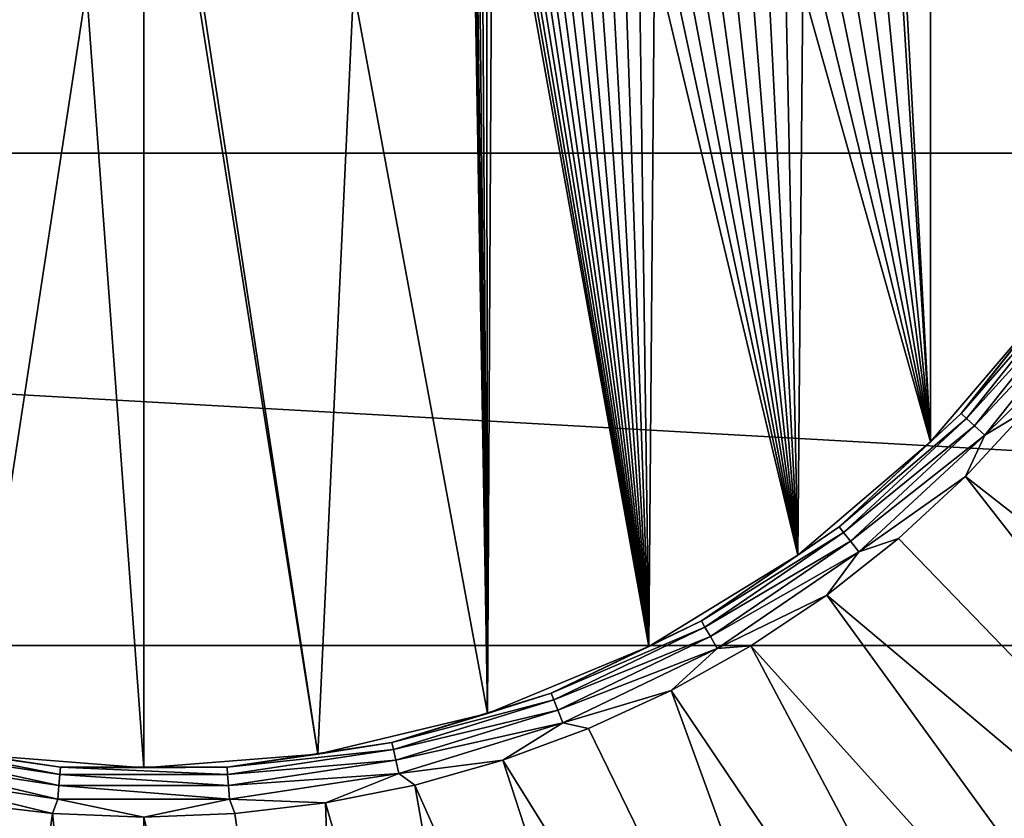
# Model space of a CAD drawing. Header units: metres. Extents: x -101 to 101, y -261 to 23.
# Tile 90 of 256: x -77.06 to -72.63, y -5.23 to -1.64. Entities that reach past the tile are written whole.
import ezdxf

# ---------------------------------------------------------------- set-up
doc = ezdxf.new("R2010")
doc.units = ezdxf.units.M
doc.layers.add('solid_505151_K2442K1000C34', color=7, linetype='CONTINUOUS')

msp = doc.modelspace()

# ---------------------------------------------------------------- linework, layer by layer
at = {"layer": 'solid_505151_K2442K1000C34'}
for points in [[(-73.236, 1.457779, 107.949371), (-72.96447, -3.53553, 107.949371), (-72.96447, 3.53553, 107.949371)], [(-72.96447, 3.53553, 107.949371), (-72.96447, -3.53553, 107.949371), (-72.454933, -2.938941, 107.949371)], [(-72.96447, 3.53553, 107.949371), (-72.454933, -2.938941, 107.949371), (-72.454933, 2.938941, 107.949371)], [(-73.236, 1.457779, 107.949371), (-73.236, 0.767598, 107.949371), (-72.96447, -3.53553, 107.949371)], [(-73.236, -0.767598, 107.949371), (-72.96447, -3.53553, 107.949371), (-73.236, 0.767598, 107.949371)], [(-56.625755, -2.239277, -4), (-96.5, 0, -4), (-56.5, 0, -4)], [(-56.625755, -2.239277, -4), (-96.374245, -2.239277, -4), (-96.5, 0, -4)], [(-76.5, 0, 107.949371), (-76.757141, -1.5, 107.949371), (-76.5, -5, 107.949371)], [(-76.5, 0, 107.949371), (-76.5, -5, 107.949371), (-75.717796, -4.938436, 107.949371)], [(-76.242859, -1.5, 107.949371), (-76.5, 0, 107.949371), (-75.717796, -4.938436, 107.949371)], [(-75.036423, -0.000043, 107.949371), (-75.557144, -1.5, 107.949371), (-74.954872, -4.755267, 107.949371)], [(-75.034286, -0.081352, 107.949371), (-75.036423, -0.000043, 107.949371), (-74.954872, -4.755267, 107.949371)], [(-75.027847, -0.162474, 107.949371), (-75.034286, -0.081352, 107.949371), (-74.954872, -4.755267, 107.949371)], [(-75.017159, -0.243126, 107.949371), (-75.027847, -0.162474, 107.949371), (-74.954872, -4.755267, 107.949371)], [(-75.002266, -0.322887, 107.949371), (-75.017159, -0.243126, 107.949371), (-74.954872, -4.755267, 107.949371)], [(-74.983208, -0.401681, 107.949371), (-75.002266, -0.322887, 107.949371), (-74.954872, -4.755267, 107.949371)], [(-74.960052, -0.479223, 107.949371), (-74.983208, -0.401681, 107.949371), (-74.954872, -4.755267, 107.949371)], [(-74.932869, -0.555378, 107.949371), (-74.960052, -0.479223, 107.949371), (-74.954872, -4.755267, 107.949371)], [(-74.932869, -0.555378, 107.949371), (-74.954872, -4.755267, 107.949371), (-74.230011, -4.455011, 107.949371)], [(-74.901817, -0.629678, 107.949371), (-74.932869, -0.555378, 107.949371), (-74.230011, -4.455011, 107.949371)], [(-74.866943, -0.702111, 107.949371), (-74.901817, -0.629678, 107.949371), (-74.230011, -4.455011, 107.949371)], [(-74.828423, -0.772337, 107.949371), (-74.866943, -0.702111, 107.949371), (-74.230011, -4.455011, 107.949371)], [(-74.786301, -0.840325, 107.949371), (-74.828423, -0.772337, 107.949371), (-74.230011, -4.455011, 107.949371)], [(-73.236, -0.767598, 107.949371), (-73.236, -1.457779, 107.949371), (-72.96447, -3.53553, 107.949371)], [(-74.740845, -0.905676, 107.949371), (-74.786301, -0.840325, 107.949371), (-74.230011, -4.455011, 107.949371)], [(-74.692062, -0.968397, 107.949371), (-74.740845, -0.905676, 107.949371), (-74.230011, -4.455011, 107.949371)], [(-74.640297, -1.028139, 107.949371), (-74.692062, -0.968397, 107.949371), (-74.230011, -4.455011, 107.949371)], [(-74.585518, -1.084917, 107.949371), (-74.640297, -1.028139, 107.949371), (-74.230011, -4.455011, 107.949371)], [(-74.528061, -1.13846, 107.949371), (-74.585518, -1.084917, 107.949371), (-74.230011, -4.455011, 107.949371)], [(-74.467911, -1.188778, 107.949371), (-74.528061, -1.13846, 107.949371), (-74.230011, -4.455011, 107.949371)], [(-74.405502, -1.235569, 107.949371), (-74.467911, -1.188778, 107.949371), (-74.230011, -4.455011, 107.949371)], [(-74.34082, -1.278842, 107.949371), (-74.405502, -1.235569, 107.949371), (-74.230011, -4.455011, 107.949371)], [(-74.274185, -1.318443, 107.949371), (-74.34082, -1.278842, 107.949371), (-74.230011, -4.455011, 107.949371)], [(-74.205559, -1.354382, 107.949371), (-74.274185, -1.318443, 107.949371), (-74.230011, -4.455011, 107.949371)], [(-74.205559, -1.354382, 107.949371), (-74.230011, -4.455011, 107.949371), (-73.561058, -4.045068, 107.949371)], [(-74.135429, -1.386453, 107.949371), (-74.205559, -1.354382, 107.949371), (-73.561058, -4.045068, 107.949371)], [(-74.063828, -1.414638, 107.949371), (-74.135429, -1.386453, 107.949371), (-73.561058, -4.045068, 107.949371)], [(-73.99102, -1.438871, 107.949371), (-74.063828, -1.414638, 107.949371), (-73.561058, -4.045068, 107.949371)], [(-73.917, -1.459151, 107.949371), (-73.99102, -1.438871, 107.949371), (-73.561058, -4.045068, 107.949371)], [(-73.842216, -1.475379, 107.949371), (-73.917, -1.459151, 107.949371), (-73.561058, -4.045068, 107.949371)], [(-73.236, -1.457779, 107.949371), (-73.310852, -1.474319, 107.949371), (-72.96447, -3.53553, 107.949371)], [(-76.757141, -1.5, 107.949371), (-77.442856, -1.5, 107.949371), (-77.282204, -4.938436, 107.949371)], [(-76.757141, -1.5, 107.949371), (-77.282204, -4.938436, 107.949371), (-76.5, -5, 107.949371)], [(-75.557144, -1.5, 107.949371), (-76.242859, -1.5, 107.949371), (-75.717796, -4.938436, 107.949371)], [(-75.557144, -1.5, 107.949371), (-75.717796, -4.938436, 107.949371), (-74.954872, -4.755267, 107.949371)], [(-73.766762, -1.487532, 107.949371), (-73.842216, -1.475379, 107.949371), (-73.561058, -4.045068, 107.949371)], [(-73.69088, -1.495594, 107.949371), (-73.766762, -1.487532, 107.949371), (-73.561058, -4.045068, 107.949371)], [(-73.614586, -1.499554, 107.949371), (-73.69088, -1.495594, 107.949371), (-73.561058, -4.045068, 107.949371)], [(-73.538261, -1.499406, 107.949371), (-73.614586, -1.499554, 107.949371), (-73.561058, -4.045068, 107.949371)], [(-73.538261, -1.499406, 107.949371), (-73.561058, -4.045068, 107.949371), (-72.96447, -3.53553, 107.949371)], [(-73.462051, -1.495136, 107.949371), (-73.538261, -1.499406, 107.949371), (-72.96447, -3.53553, 107.949371)], [(-73.386177, -1.486769, 107.949371), (-73.462051, -1.495136, 107.949371), (-72.96447, -3.53553, 107.949371)], [(-73.310852, -1.474319, 107.949371), (-73.386177, -1.486769, 107.949371), (-72.96447, -3.53553, 107.949371)], [(-57.001465, -4.450506, -4), (-95.998535, -4.450506, -4), (-96.374245, -2.239277, -4)], [(-56.625755, -2.239277, -4), (-57.001465, -4.450506, -4), (-96.374245, -2.239277, -4)], [(-72.359673, -2.822829, 108.093346), (-72.45491, -2.93892, 108.027771), (-72.826637, -3.408385, 108.093346)], [(-72.359673, -2.822829, 108.093346), (-72.826637, -3.408385, 108.093346), (-72.333138, -2.84092, 108.151886)], [(-72.826637, -3.408385, 108.093346), (-72.803093, -3.430228, 108.151886), (-72.333138, -2.84092, 108.151886)], [(-72.333138, -2.84092, 108.151886), (-72.803093, -3.430228, 108.151886), (-72.29216, -2.868858, 108.196594)], [(-72.803093, -3.430228, 108.151886), (-72.766739, -3.463961, 108.196594), (-72.29216, -2.868858, 108.196594)], [(-72.29216, -2.868858, 108.196594), (-72.766739, -3.463961, 108.196594), (-72.24131, -2.903527, 108.222481)], [(-72.766739, -3.463961, 108.196594), (-72.721619, -3.505823, 108.222481), (-72.24131, -2.903527, 108.222481)], [(-72.24131, -2.903527, 108.222481), (-72.721619, -3.505823, 108.222481), (-72.276199, -3.06873, 108.226677)], [(-72.45491, -2.93892, 108.027771), (-72.454933, -2.938941, 107.949371), (-72.96447, -3.53553, 107.949371)], [(-72.964455, -3.535525, 108.027771), (-72.45491, -2.93892, 108.027771), (-72.96447, -3.53553, 107.949371)], [(-72.826637, -3.408385, 108.093346), (-72.45491, -2.93892, 108.027771), (-72.964455, -3.535525, 108.027771)], [(-72.721619, -3.505823, 108.222481), (-72.529984, -3.390663, 108.226677), (-72.276199, -3.06873, 108.226677)], [(-72.529984, -3.390663, 108.226677), (-72.80825, -3.691692, 108.226677), (-69.732368, -6.093606, 107.663673)], [(-72.721619, -3.505823, 108.222481), (-72.80825, -3.691692, 108.226677), (-72.529984, -3.390663, 108.226677)], [(-72.826637, -3.408385, 108.093346), (-72.964455, -3.535525, 108.027771), (-73.375656, -3.917802, 108.093346)], [(-72.826637, -3.408385, 108.093346), (-73.375656, -3.917802, 108.093346), (-72.803093, -3.430228, 108.151886)], [(-73.375656, -3.917802, 108.093346), (-73.355637, -3.942911, 108.151886), (-72.803093, -3.430228, 108.151886)], [(-72.803093, -3.430228, 108.151886), (-73.355637, -3.942911, 108.151886), (-72.766739, -3.463961, 108.196594)], [(-73.355637, -3.942911, 108.151886), (-73.324715, -3.981685, 108.196594), (-72.766739, -3.463961, 108.196594)], [(-72.766739, -3.463961, 108.196594), (-73.324715, -3.981685, 108.196594), (-72.721619, -3.505823, 108.222481)], [(-73.561066, -4.045077, 108.027771), (-72.964455, -3.535525, 108.027771), (-73.561058, -4.045068, 107.949371)], [(-73.375656, -3.917802, 108.093346), (-72.964455, -3.535525, 108.027771), (-73.561066, -4.045077, 108.027771)], [(-72.964455, -3.535525, 108.027771), (-72.96447, -3.53553, 107.949371), (-73.561058, -4.045068, 107.949371)], [(-73.324715, -3.981685, 108.196594), (-73.286339, -4.029804, 108.222481), (-72.721619, -3.505823, 108.222481)], [(-72.721619, -3.505823, 108.222481), (-73.286339, -4.029804, 108.222481), (-72.80825, -3.691692, 108.226677)], [(-73.286339, -4.029804, 108.222481), (-73.109276, -3.969963, 108.226677), (-72.80825, -3.691692, 108.226677)], [(-72.80825, -3.691692, 108.226677), (-73.109276, -3.969963, 108.226677), (-70.406395, -6.767634, 107.663673)], [(-72.80825, -3.691692, 108.226677), (-70.406395, -6.767634, 107.663673), (-69.732368, -6.093606, 107.663673)], [(-73.375656, -3.917802, 108.093346), (-73.561066, -4.045077, 108.027771), (-73.994469, -4.339703, 108.093346)], [(-73.375656, -3.917802, 108.093346), (-73.994469, -4.339703, 108.093346), (-73.355637, -3.942911, 108.151886)], [(-73.994469, -4.339703, 108.093346), (-73.978416, -4.367516, 108.151886), (-73.355637, -3.942911, 108.151886)], [(-73.355637, -3.942911, 108.151886), (-73.978416, -4.367516, 108.151886), (-73.324715, -3.981685, 108.196594)], [(-73.109276, -3.969963, 108.226677), (-73.431206, -4.22376, 108.226677), (-70.406395, -6.767634, 107.663673)], [(-73.286339, -4.029804, 108.222481), (-73.431206, -4.22376, 108.226677), (-73.109276, -3.969963, 108.226677)], [(-73.978416, -4.367516, 108.151886), (-73.953613, -4.410465, 108.196594), (-73.324715, -3.981685, 108.196594)], [(-73.324715, -3.981685, 108.196594), (-73.953613, -4.410465, 108.196594), (-73.286339, -4.029804, 108.222481)], [(-74.230034, -4.455026, 108.027771), (-73.561066, -4.045077, 108.027771), (-74.230011, -4.455011, 107.949371)], [(-73.994469, -4.339703, 108.093346), (-73.561066, -4.045077, 108.027771), (-74.230034, -4.455026, 108.027771)], [(-73.561066, -4.045077, 108.027771), (-73.561058, -4.045068, 107.949371), (-74.230011, -4.455011, 107.949371)], [(-73.953613, -4.410465, 108.196594), (-73.922844, -4.463766, 108.222481), (-73.286339, -4.029804, 108.222481)], [(-73.286339, -4.029804, 108.222481), (-73.922844, -4.463766, 108.222481), (-73.431206, -4.22376, 108.226677)], [(-73.922844, -4.463766, 108.222481), (-73.772064, -4.451516, 108.226677), (-73.431206, -4.22376, 108.226677)], [(-73.431206, -4.22376, 108.226677), (-73.772064, -4.451516, 108.226677), (-71.147186, -7.367516, 107.663673)], [(-73.431206, -4.22376, 108.226677), (-71.147186, -7.367516, 107.663673), (-70.406395, -6.767634, 107.663673)], [(-73.994469, -4.339703, 108.093346), (-74.230034, -4.455026, 108.027771), (-74.669258, -4.664661, 108.093346)], [(-73.994469, -4.339703, 108.093346), (-74.669258, -4.664661, 108.093346), (-73.978416, -4.367516, 108.151886)], [(-74.669258, -4.664661, 108.093346), (-74.657524, -4.694557, 108.151886), (-73.978416, -4.367516, 108.151886)], [(-73.978416, -4.367516, 108.151886), (-74.657524, -4.694557, 108.151886), (-73.953613, -4.410465, 108.196594)], [(-74.657524, -4.694557, 108.151886), (-74.639404, -4.740723, 108.196594), (-73.953613, -4.410465, 108.196594)], [(-73.953613, -4.410465, 108.196594), (-74.639404, -4.740723, 108.196594), (-73.922844, -4.463766, 108.222481)], [(-57.622368, -6.605668, -4), (-95.377632, -6.605668, -4), (-95.998535, -4.450506, -4)], [(-57.001465, -4.450506, -4), (-57.622368, -6.605668, -4), (-95.998535, -4.450506, -4)], [(-74.954895, -4.755277, 108.027771), (-74.230034, -4.455026, 108.027771), (-74.954872, -4.755267, 107.949371)], [(-74.669258, -4.664661, 108.093346), (-74.230034, -4.455026, 108.027771), (-74.954895, -4.755277, 108.027771)], [(-74.230034, -4.455026, 108.027771), (-74.230011, -4.455011, 107.949371), (-74.954872, -4.755267, 107.949371)], [(-74.639404, -4.740723, 108.196594), (-74.61692, -4.798014, 108.222481), (-73.922844, -4.463766, 108.222481)], [(-73.922844, -4.463766, 108.222481), (-74.61692, -4.798014, 108.222481), (-74.129738, -4.651825, 108.226677)], [(-73.772064, -4.451516, 108.226677), (-74.129738, -4.651825, 108.226677), (-71.946625, -7.886677, 107.663673)], [(-73.922844, -4.463766, 108.222481), (-74.129738, -4.651825, 108.226677), (-73.772064, -4.451516, 108.226677)], [(-73.772064, -4.451516, 108.226677), (-71.946625, -7.886677, 107.663673), (-71.147186, -7.367516, 107.663673)], [(-74.669258, -4.664661, 108.093346), (-74.954895, -4.755277, 108.027771), (-75.384933, -4.885419, 108.093346)], [(-74.669258, -4.664661, 108.093346), (-75.384933, -4.885419, 108.093346), (-74.657524, -4.694557, 108.151886)], [(-74.61692, -4.798014, 108.222481), (-74.502022, -4.823453, 108.226677), (-74.129738, -4.651825, 108.226677)], [(-74.129738, -4.651825, 108.226677), (-74.502022, -4.823453, 108.226677), (-72.795952, -8.31943, 107.663673)], [(-74.129738, -4.651825, 108.226677), (-72.795952, -8.31943, 107.663673), (-71.946625, -7.886677, 107.663673)], [(-75.384933, -4.885419, 108.093346), (-75.377785, -4.91673, 108.151886), (-74.657524, -4.694557, 108.151886)], [(-74.657524, -4.694557, 108.151886), (-75.377785, -4.91673, 108.151886), (-74.639404, -4.740723, 108.196594)], [(-75.717812, -4.938439, 108.027771), (-74.954872, -4.755267, 107.949371), (-75.717796, -4.938436, 107.949371)], [(-75.717812, -4.938439, 108.027771), (-74.954895, -4.755277, 108.027771), (-74.954872, -4.755267, 107.949371)], [(-75.384933, -4.885419, 108.093346), (-74.954895, -4.755277, 108.027771), (-75.717812, -4.938439, 108.027771)], [(-75.377785, -4.91673, 108.151886), (-75.366753, -4.96508, 108.196594), (-74.639404, -4.740723, 108.196594)], [(-74.639404, -4.740723, 108.196594), (-75.366753, -4.96508, 108.196594), (-74.61692, -4.798014, 108.222481)], [(-75.366753, -4.96508, 108.196594), (-75.353058, -5.025083, 108.222481), (-74.61692, -4.798014, 108.222481)], [(-74.61692, -4.798014, 108.222481), (-75.353058, -5.025083, 108.222481), (-74.88662, -4.965344, 108.226677)], [(-74.61692, -4.798014, 108.222481), (-74.88662, -4.965344, 108.226677), (-74.502022, -4.823453, 108.226677)], [(-74.502022, -4.823453, 108.226677), (-74.88662, -4.965344, 108.226677), (-72.795952, -8.31943, 107.663673)], [(-77.615067, -4.885419, 108.093346), (-77.622215, -4.91673, 108.151886), (-76.876877, -5.029071, 108.151886)], [(-76.874474, -4.997046, 108.093346), (-77.28215, -4.938446, 108.027771), (-77.615067, -4.885419, 108.093346)], [(-76.874474, -4.997046, 108.093346), (-77.615067, -4.885419, 108.093346), (-76.876877, -5.029071, 108.151886)], [(-75.384933, -4.885419, 108.093346), (-75.717812, -4.938439, 108.027771), (-76.125526, -4.997046, 108.093346)], [(-75.384933, -4.885419, 108.093346), (-76.125526, -4.997046, 108.093346), (-75.377785, -4.91673, 108.151886)], [(-77.622215, -4.91673, 108.151886), (-77.633247, -4.96508, 108.196594), (-76.880585, -5.078526, 108.196594)], [(-76.876877, -5.029071, 108.151886), (-77.622215, -4.91673, 108.151886), (-76.880585, -5.078526, 108.196594)], [(-77.28215, -4.938446, 108.027771), (-76.5, -5, 107.949371), (-77.282204, -4.938436, 107.949371)], [(-77.28215, -4.938446, 108.027771), (-76.499977, -5, 108.027771), (-76.5, -5, 107.949371)], [(-76.874474, -4.997046, 108.093346), (-76.499977, -5, 108.027771), (-77.28215, -4.938446, 108.027771)], [(-76.499977, -5, 108.027771), (-75.717796, -4.938436, 107.949371), (-76.5, -5, 107.949371)], [(-76.499977, -5, 108.027771), (-75.717812, -4.938439, 108.027771), (-75.717796, -4.938436, 107.949371)], [(-76.125526, -4.997046, 108.093346), (-75.717812, -4.938439, 108.027771), (-76.499977, -5, 108.027771)], [(-76.125526, -4.997046, 108.093346), (-76.123123, -5.029071, 108.151886), (-75.377785, -4.91673, 108.151886)], [(-75.377785, -4.91673, 108.151886), (-76.123123, -5.029071, 108.151886), (-75.366753, -4.96508, 108.196594)], [(-77.633247, -4.96508, 108.196594), (-77.646942, -5.025083, 108.222481), (-76.885185, -5.1399, 108.222481)], [(-76.880585, -5.078526, 108.196594), (-77.633247, -4.96508, 108.196594), (-76.885185, -5.1399, 108.222481)], [(-76.874474, -4.997046, 108.093346), (-76.876877, -5.029071, 108.151886), (-76.123123, -5.029071, 108.151886)], [(-76.125526, -4.997046, 108.093346), (-76.499977, -5, 108.027771), (-76.874474, -4.997046, 108.093346)], [(-76.125526, -4.997046, 108.093346), (-76.874474, -4.997046, 108.093346), (-76.123123, -5.029071, 108.151886)], [(-76.123123, -5.029071, 108.151886), (-76.119415, -5.078526, 108.196594), (-75.366753, -4.96508, 108.196594)], [(-75.366753, -4.96508, 108.196594), (-76.119415, -5.078526, 108.196594), (-75.353058, -5.025083, 108.222481)], [(-75.353058, -5.025083, 108.222481), (-75.281174, -5.076622, 108.226677), (-74.88662, -4.965344, 108.226677)], [(-74.88662, -4.965344, 108.226677), (-75.281174, -5.076622, 108.226677), (-73.68586, -8.661035, 107.663673)], [(-74.88662, -4.965344, 108.226677), (-73.68586, -8.661035, 107.663673), (-72.795952, -8.31943, 107.663673)], [(-77.646942, -5.025083, 108.222481), (-77.316696, -5.156611, 108.226677), (-76.909592, -5.204792, 108.226677)], [(-76.885185, -5.1399, 108.222481), (-77.646942, -5.025083, 108.222481), (-76.909592, -5.204792, 108.226677)], [(-76.876877, -5.029071, 108.151886), (-76.880585, -5.078526, 108.196594), (-76.119415, -5.078526, 108.196594)], [(-76.123123, -5.029071, 108.151886), (-76.876877, -5.029071, 108.151886), (-76.119415, -5.078526, 108.196594)], [(-76.119415, -5.078526, 108.196594), (-76.114815, -5.1399, 108.222481), (-75.353058, -5.025083, 108.222481)], [(-75.353058, -5.025083, 108.222481), (-76.114815, -5.1399, 108.222481), (-75.683243, -5.1566, 108.226677)], [(-75.353058, -5.025083, 108.222481), (-75.683243, -5.1566, 108.226677), (-75.281174, -5.076622, 108.226677)], [(-76.880585, -5.078526, 108.196594), (-76.885185, -5.1399, 108.222481), (-76.114815, -5.1399, 108.222481)], [(-76.119415, -5.078526, 108.196594), (-76.880585, -5.078526, 108.196594), (-76.114815, -5.1399, 108.222481)], [(-75.281174, -5.076622, 108.226677), (-75.683243, -5.1566, 108.226677), (-74.606598, -8.907746, 107.663673)], [(-75.281174, -5.076622, 108.226677), (-74.606598, -8.907746, 107.663673), (-73.68586, -8.661035, 107.663673)], [(-76.909592, -5.204792, 108.226677), (-77.316696, -5.156611, 108.226677), (-77.451912, -9.056863, 107.663673)], [(-76.885185, -5.1399, 108.222481), (-76.909592, -5.204792, 108.226677), (-76.499969, -5.220883, 108.226677)], [(-76.114815, -5.1399, 108.222481), (-76.885185, -5.1399, 108.222481), (-76.499969, -5.220883, 108.226677)], [(-76.114815, -5.1399, 108.222481), (-76.499969, -5.220883, 108.226677), (-76.09034, -5.204787, 108.226677)], [(-76.114815, -5.1399, 108.222481), (-76.09034, -5.204787, 108.226677), (-75.683243, -5.1566, 108.226677)], [(-75.683243, -5.1566, 108.226677), (-76.09034, -5.204787, 108.226677), (-75.548088, -9.056863, 107.663673)], [(-75.683243, -5.1566, 108.226677), (-75.548088, -9.056863, 107.663673), (-74.606598, -8.907746, 107.663673)], [(-76.909592, -5.204792, 108.226677), (-77.451912, -9.056863, 107.663673), (-76.5, -9.10675, 107.663673)], [(-76.499969, -5.220883, 108.226677), (-76.909592, -5.204792, 108.226677), (-76.5, -9.10675, 107.663673)], [(-76.09034, -5.204787, 108.226677), (-76.499969, -5.220883, 108.226677), (-75.548088, -9.056863, 107.663673)], [(-76.499969, -5.220883, 108.226677), (-76.5, -9.10675, 107.663673), (-75.548088, -9.056863, 107.663673)]]:
    msp.add_3dface(points, dxfattribs=at)

doc.saveas('drawing.dxf')
